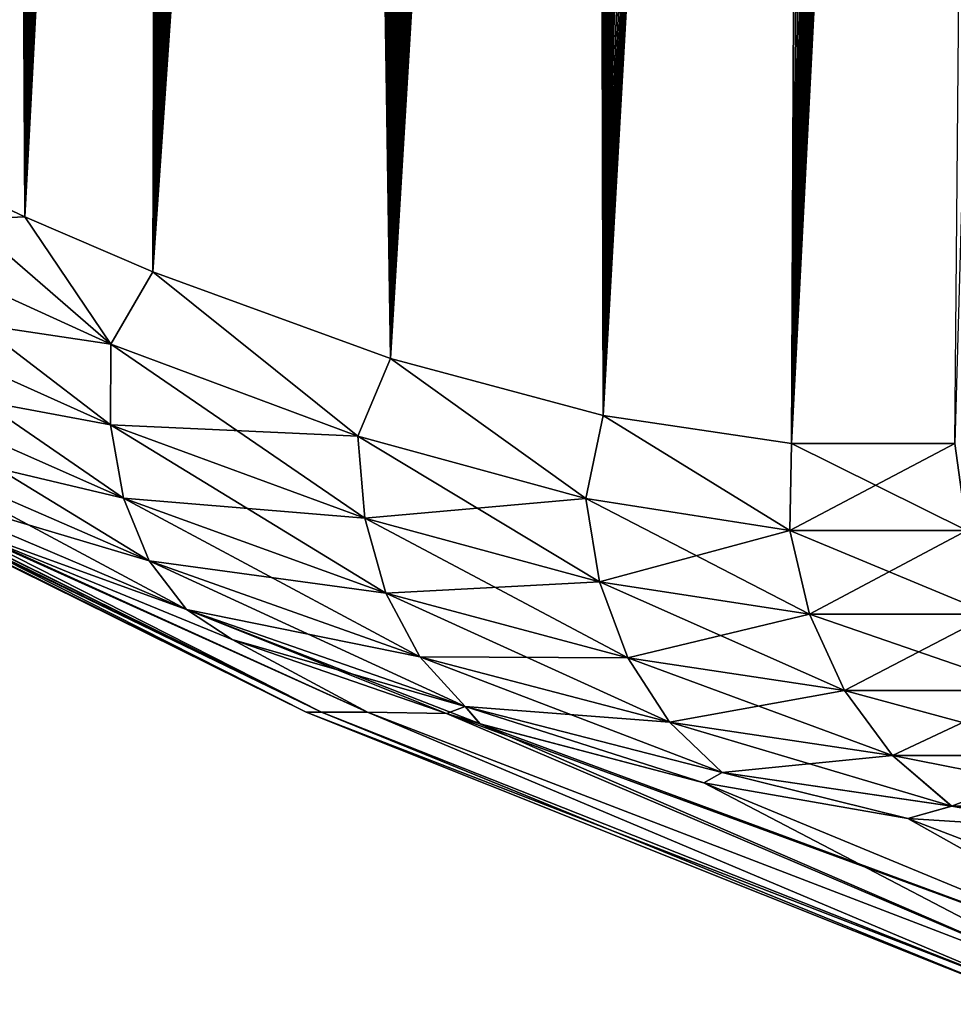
# Model space of a CAD drawing. Header units: metres. Extents: x -109 to 109, y -108 to 40.
# Tile 2 of 230: x -98.31 to -93.64, y -105.62 to -100.69. Entities that reach past the tile are written whole.
import ezdxf

# ---------------------------------------------------------------- set-up
doc = ezdxf.new("R2010")
doc.units = ezdxf.units.M
doc.layers.add('solid_K_24_42_17_000C74_XXXX', color=7, linetype='CONTINUOUS')

msp = doc.modelspace()

# ---------------------------------------------------------------- linework, layer by layer
at = {"layer": 'solid_K_24_42_17_000C74_XXXX'}
for points in [[(-94.447647, -102.814323, -9.416268), (-92.932785, -68.182434, -9.58443), (-92.840744, -68.197952, -9.748651)], [(-94.447647, -102.814323, -9.416268), (-93.026627, -68.18335, -9.42215), (-92.932785, -68.182434, -9.58443)], [(-94.447647, -102.814323, -9.416268), (-93.123207, -68.200546, -9.26022), (-93.026627, -68.18335, -9.42215)], [(-94.447647, -102.814323, -9.416268), (-92.840744, -68.197952, -9.748651), (-92.74968, -68.230331, -9.916449)], [(-94.447647, -102.814323, -9.416268), (-93.223358, -68.234657, -9.097376), (-93.123207, -68.200546, -9.26022)], [(-94.447647, -102.814323, -9.416268), (-92.74968, -68.230331, -9.916449), (-92.659004, -68.280769, -10.089181)], [(-94.447647, -102.814323, -9.416268), (-93.328117, -68.287125, -8.932212), (-93.223358, -68.234657, -9.097376)], [(-93.62915, -102.814377, -10.833833), (-94.447647, -102.814323, -9.416268), (-92.659004, -68.280769, -10.089181)], [(-94.447647, -102.814323, -9.416268), (-93.438812, -68.359993, -8.763078), (-93.328117, -68.287125, -8.932212)], [(-94.447433, -102.814339, 9.416606), (-93.324188, -68.284912, 8.938316), (-93.434982, -68.357117, 8.768842)], [(-94.447433, -102.814339, 9.416606), (-93.629028, -102.814362, 10.834067), (-93.324188, -68.284912, 8.938316)], [(-95.389999, -102.673729, -8.073124), (-93.556717, -68.455933, -8.588606), (-93.438812, -68.359993, -8.763078)], [(-94.447647, -102.814323, -9.416268), (-95.389999, -102.673729, -8.073124), (-93.438812, -68.359993, -8.763078)], [(-94.447433, -102.814339, 9.416606), (-93.434982, -68.357117, 8.768842), (-93.552803, -68.452438, 8.594313)], [(-95.389999, -102.673729, -8.073124), (-93.683083, -68.578522, -8.407708), (-93.556717, -68.455933, -8.588606)], [(-94.447433, -102.814339, 9.416606), (-93.552803, -68.452438, 8.594313), (-93.679207, -68.574532, 8.413167)], [(-95.389999, -102.673729, -8.073124), (-93.819427, -68.732323, -8.219105), (-93.683083, -68.578522, -8.407708)], [(-94.447433, -102.814339, 9.416606), (-93.679207, -68.574532, 8.413167), (-93.815483, -68.727547, 8.224475)], [(-94.447433, -102.814339, 9.416606), (-93.815483, -68.727547, 8.224475), (-93.962738, -68.916412, 8.027759)], [(-95.389999, -102.673729, -8.073124), (-93.967033, -68.922318, -8.022128), (-93.819427, -68.732323, -8.219105)], [(-95.389999, -102.673729, -8.073124), (-94.126526, -69.15361, -7.817119), (-93.967033, -68.922318, -8.022128)], [(-94.447433, -102.814339, 9.416606), (-93.962738, -68.916412, 8.027759), (-94.121979, -69.146706, 7.82286)], [(-95.389999, -102.673729, -8.073124), (-94.29821, -69.431015, -7.604903), (-94.126526, -69.15361, -7.817119)], [(-94.447433, -102.814339, 9.416606), (-94.121979, -69.146706, 7.82286), (-94.293648, -69.423256, 7.610432)], [(-95.389999, -102.673729, -8.073124), (-94.482361, -69.759254, -7.386356), (-94.29821, -69.431015, -7.604903)], [(-95.389816, -102.673767, 8.073364), (-94.293648, -69.423256, 7.610432), (-94.477829, -69.750809, 7.391623)], [(-95.389816, -102.673767, 8.073364), (-94.447433, -102.814339, 9.416606), (-94.293648, -69.423256, 7.610432)], [(-96.455536, -102.389442, -6.809396), (-94.579178, -69.943939, -7.274991), (-94.482361, -69.759254, -7.386356)], [(-95.389999, -102.673729, -8.073124), (-96.455536, -102.389442, -6.809396), (-94.482361, -69.759254, -7.386356)], [(-95.389816, -102.673767, 8.073364), (-94.477829, -69.750809, 7.391623), (-94.574654, -69.935188, 7.280138)], [(-96.455536, -102.389442, -6.809396), (-94.679176, -70.143272, -7.162412), (-94.579178, -69.943939, -7.274991)], [(-95.389816, -102.673767, 8.073364), (-94.574654, -69.935188, 7.280138), (-94.674683, -70.134171, 7.167419)], [(-96.455536, -102.389442, -6.809396), (-94.78241, -70.357613, -7.048682), (-94.679176, -70.143272, -7.162412)], [(-95.389816, -102.673767, 8.073364), (-94.674683, -70.134171, 7.167419), (-94.777954, -70.34816, 7.053541)], [(-96.455536, -102.389442, -6.809396), (-94.888924, -70.588379, -6.933944), (-94.78241, -70.357613, -7.048682)], [(-95.389816, -102.673767, 8.073364), (-94.777954, -70.34816, 7.053541), (-94.884499, -70.578598, 6.93866)], [(-96.455536, -102.389442, -6.809396), (-94.998772, -70.835342, -6.818239), (-94.888924, -70.588379, -6.933944)], [(-95.389816, -102.673767, 8.073364), (-94.884499, -70.578598, 6.93866), (-94.994377, -70.825241, 6.822812)], [(-96.455536, -102.389442, -6.809396), (-95.111977, -71.100365, -6.701725), (-94.998772, -70.835342, -6.818239)], [(-95.389816, -102.673767, 8.073364), (-94.994377, -70.825241, 6.822812), (-95.10762, -71.089973, 6.706159)], [(-95.389816, -102.673767, 8.073364), (-95.10762, -71.089973, 6.706159), (-95.224289, -71.372467, 6.588739)], [(-96.455536, -102.389442, -6.809396), (-95.228607, -71.383125, -6.584439), (-95.111977, -71.100365, -6.701725)], [(-96.455536, -102.389442, -6.809396), (-95.348694, -71.68544, -6.466548), (-95.228607, -71.383125, -6.584439)], [(-95.389816, -102.673767, 8.073364), (-95.224289, -71.372467, 6.588739), (-95.344406, -71.674522, 6.470711)], [(-96.455536, -102.389442, -6.809396), (-95.472267, -72.007599, -6.34813), (-95.348694, -71.68544, -6.466548)], [(-95.389816, -102.673767, 8.073364), (-95.344406, -71.674522, 6.470711), (-95.468025, -71.996391, 6.352143)], [(-96.455536, -102.389442, -6.809396), (-95.599373, -72.350647, -6.2293), (-95.472267, -72.007599, -6.34813)], [(-96.455429, -102.389481, 6.809506), (-95.468025, -71.996391, 6.352143), (-95.595184, -72.339134, 6.233162)], [(-96.455429, -102.389481, 6.809506), (-95.389816, -102.673767, 8.073364), (-95.468025, -71.996391, 6.352143)], [(-97.644279, -101.955215, -5.632307), (-95.730042, -72.716049, -6.110195), (-95.599373, -72.350647, -6.2293)], [(-96.455536, -102.389442, -6.809396), (-97.644279, -101.955215, -5.632307), (-95.599373, -72.350647, -6.2293)], [(-96.455429, -102.389481, 6.809506), (-95.595184, -72.339134, 6.233162), (-95.725906, -72.704254, 6.113919)], [(-97.644279, -101.955215, -5.632307), (-95.864326, -73.103821, -5.99088), (-95.730042, -72.716049, -6.110195)], [(-96.455429, -102.389481, 6.809506), (-95.725906, -72.704254, 6.113919), (-95.860222, -73.091743, 5.994473)], [(-97.644279, -101.955215, -5.632307), (-96.00222, -73.516479, -5.871568), (-95.864326, -73.103821, -5.99088)], [(-96.455429, -102.389481, 6.809506), (-95.860222, -73.091743, 5.994473), (-95.998161, -73.504128, 5.875033)], [(-96.455429, -102.389481, 6.809506), (-95.998161, -73.504128, 5.875033), (-96.139755, -73.940903, 5.755627)], [(-97.644279, -101.955215, -5.632307), (-96.143776, -73.953506, -5.752286), (-96.00222, -73.516479, -5.871568)], [(-97.644279, -101.955215, -5.632307), (-96.240166, -74.25985, -5.672916), (-96.143776, -73.953506, -5.752286)], [(-96.455429, -102.389481, 6.809506), (-96.139755, -73.940903, 5.755627), (-96.236176, -74.247086, 5.676171)], [(-96.455429, -102.389481, 6.809506), (-96.236176, -74.247086, 5.676171), (-96.334221, -74.565697, 5.59688)], [(-97.644279, -101.955215, -5.632307), (-96.338165, -74.578629, -5.593715), (-96.240166, -74.25985, -5.672916)], [(-97.644279, -101.955215, -5.632307), (-96.437813, -74.909256, -5.514659), (-96.338165, -74.578629, -5.593715)], [(-96.455429, -102.389481, 6.809506), (-96.334221, -74.565697, 5.59688), (-96.433907, -74.896172, 5.517731)], [(-97.644279, -101.955215, -5.632307), (-96.539063, -75.25296, -5.435863), (-96.437813, -74.909256, -5.514659)], [(-96.455429, -102.389481, 6.809506), (-96.433907, -74.896172, 5.517731), (-96.535202, -75.239723, 5.438841)], [(-97.644279, -101.955215, -5.632307), (-96.641891, -75.610802, -5.357429), (-96.539063, -75.25296, -5.435863)], [(-96.455429, -102.389481, 6.809506), (-96.535202, -75.239723, 5.438841), (-96.638077, -75.597427, 5.360311)], [(-97.644279, -101.955215, -5.632307), (-96.746346, -75.981834, -5.279286), (-96.641891, -75.610802, -5.357429)], [(-96.455429, -102.389481, 6.809506), (-96.638077, -75.597427, 5.360311), (-96.742584, -75.96833, 5.282072)], [(-96.455429, -102.389481, 6.809506), (-96.742584, -75.96833, 5.282072), (-96.848679, -76.353256, 5.204223)], [(-97.644279, -101.955215, -5.632307), (-96.852386, -76.366882, -5.201534), (-96.746346, -75.981834, -5.279286)], [(-97.644279, -101.955215, -5.632307), (-96.959938, -76.76741, -5.124323), (-96.852386, -76.366882, -5.201534)], [(-97.644241, -101.955231, 5.632339), (-96.848679, -76.353256, 5.204223), (-96.956291, -76.753677, 5.126914)], [(-97.644241, -101.955231, 5.632339), (-96.455429, -102.389481, 6.809506), (-96.848679, -76.353256, 5.204223)], [(-98.284912, -101.679092, -5.07917), (-97.069023, -77.183357, -5.047651), (-96.959938, -76.76741, -5.124323)], [(-97.644279, -101.955215, -5.632307), (-98.284912, -101.679092, -5.07917), (-96.959938, -76.76741, -5.124323)], [(-97.644241, -101.955231, 5.632339), (-96.956291, -76.753677, 5.126914), (-97.065445, -77.169525, 5.050144)], [(-98.284912, -101.679092, -5.07917), (-97.179665, -77.614311, -4.971499), (-97.069023, -77.183357, -5.047651)], [(-97.644241, -101.955231, 5.632339), (-97.065445, -77.169525, 5.050144), (-97.176147, -77.600403, 4.973893)], [(-97.644241, -101.955231, 5.632339), (-97.176147, -77.600403, 4.973893), (-97.288277, -78.047997, 4.89836)], [(-98.284912, -101.679092, -5.07917), (-97.291733, -78.061974, -4.896064), (-97.179665, -77.614311, -4.971499)], [(-97.644241, -101.955231, 5.632339), (-97.288277, -78.047997, 4.89836), (-97.401756, -78.513512, 4.823678)], [(-98.284912, -101.679092, -5.07917), (-97.405136, -78.527534, -4.821482), (-97.291733, -78.061974, -4.896064)], [(-98.284912, -101.679092, -5.07917), (-97.49115, -78.887527, -4.766), (-97.405136, -78.527534, -4.821482)], [(-97.644241, -101.955231, 5.632339), (-97.401756, -78.513512, 4.823678), (-97.487839, -78.873474, 4.768121)], [(-98.284912, -101.679092, -5.07917), (-97.577934, -79.257362, -4.710989), (-97.49115, -78.887527, -4.766)], [(-97.644241, -101.955231, 5.632339), (-97.487839, -78.873474, 4.768121), (-97.574677, -79.243301, 4.713035)], [(-98.284912, -101.679092, -5.07917), (-97.665398, -79.637894, -4.656557), (-97.577934, -79.257362, -4.710989)], [(-98.284889, -101.6791, 5.079187), (-97.574677, -79.243301, 4.713035), (-97.662201, -79.623833, 4.658526)], [(-98.284889, -101.6791, 5.079187), (-97.644241, -101.955231, 5.632339), (-97.574677, -79.243301, 4.713035)], [(-98.284889, -101.6791, 5.079187), (-97.662201, -79.623833, 4.658526), (-97.75032, -80.0159, 4.604702)], [(-98.956367, -101.361778, -4.551515), (-97.753448, -80.029953, -4.602809), (-97.665398, -79.637894, -4.656557)], [(-98.284912, -101.679092, -5.07917), (-98.956367, -101.361778, -4.551515), (-97.665398, -79.637894, -4.656557)], [(-98.284889, -101.6791, 5.079187), (-97.75032, -80.0159, 4.604702), (-97.839119, -80.418785, 4.551459)], [(-98.956367, -101.361778, -4.551515), (-97.842178, -80.432816, -4.549643), (-97.753448, -80.029953, -4.602809)], [(-98.956367, -101.361778, -4.551515), (-97.931595, -80.846245, -4.497038), (-97.842178, -80.432816, -4.549643)], [(-98.284889, -101.6791, 5.079187), (-97.839119, -80.418785, 4.551459), (-97.928612, -80.832253, 4.498776)], [(-98.956367, -101.361778, -4.551515), (-98.021584, -81.271248, -4.445138), (-97.931595, -80.846245, -4.497038)], [(-98.284889, -101.6791, 5.079187), (-97.928612, -80.832253, 4.498776), (-98.018669, -81.257317, 4.446797)], [(-98.956367, -101.361778, -4.551515), (-98.111992, -81.708832, -4.39408), (-98.021584, -81.271248, -4.445138)], [(-98.284889, -101.6791, 5.079187), (-98.018669, -81.257317, 4.446797), (-98.109161, -81.694969, 4.395662)], [(-98.284889, -101.6791, 5.079187), (-98.109161, -81.694969, 4.395662), (-98.200012, -82.145821, 4.345445)], [(-98.956367, -101.361778, -4.551515), (-98.184563, -82.068481, -4.35391), (-98.111992, -81.708832, -4.39408)], [(-98.956367, -101.361778, -4.551515), (-98.257492, -82.435661, -4.314189), (-98.184563, -82.068481, -4.35391)], [(-98.284889, -101.6791, 5.079187), (-98.200012, -82.145821, 4.345445), (-98.291412, -82.608444, 4.295928)], [(-98.956367, -101.361778, -4.551515), (-98.330734, -82.810555, -4.274948), (-98.257492, -82.435661, -4.314189)], [(-98.284889, -101.6791, 5.079187), (-98.291412, -82.608444, 4.295928), (-98.383247, -83.083603, 4.247239)], [(-98.956352, -101.361786, 4.551528), (-98.284889, -101.6791, 5.079187), (-98.383247, -83.083603, 4.247239)], [(-99.16494, -101.719597, -4.355839), (-98.956367, -101.361778, -4.551515), (-98.284912, -101.679092, -5.07917)], [(-99.164932, -101.719597, 4.355842), (-97.855278, -102.316826, 5.399973), (-98.956352, -101.361786, 4.551528)], [(-97.855278, -102.316826, 5.399973), (-98.284889, -101.6791, 5.079187), (-98.956352, -101.361786, 4.551528)], [(-97.855286, -102.316826, -5.399963), (-99.16494, -101.719597, -4.355839), (-98.284912, -101.679092, -5.07917)], [(-97.855286, -102.316826, -5.399963), (-98.284912, -101.679092, -5.07917), (-97.644279, -101.955215, -5.632307)], [(-97.855278, -102.316826, 5.399973), (-97.644241, -101.955231, 5.632339), (-98.284889, -101.6791, 5.079187)], [(-99.204391, -102.114647, 4.167654), (-97.85643, -102.721176, 5.228106), (-99.164932, -101.719597, 4.355842)], [(-99.204391, -102.114639, -4.167651), (-99.16494, -101.719597, -4.355839), (-97.855286, -102.316826, -5.399963)], [(-97.85643, -102.721176, 5.228106), (-97.855278, -102.316826, 5.399973), (-99.164932, -101.719597, 4.355842)], [(-96.618401, -102.777298, -6.586897), (-97.855286, -102.316826, -5.399963), (-97.644279, -101.955215, -5.632307)], [(-97.855278, -102.316826, 5.399973), (-96.618378, -102.777306, 6.586919), (-97.644241, -101.955231, 5.632339)], [(-96.618401, -102.777298, -6.586897), (-97.644279, -101.955215, -5.632307), (-96.455536, -102.389442, -6.809396)], [(-96.618378, -102.777306, 6.586919), (-96.455429, -102.389481, 6.809506), (-97.644241, -101.955231, 5.632339)], [(-97.856438, -102.721169, -5.228097), (-99.204391, -102.114639, -4.167651), (-97.855286, -102.316826, -5.399963)], [(-99.180832, -102.473846, -3.915751), (-99.204391, -102.114639, -4.167651), (-97.856438, -102.721169, -5.228097)], [(-97.791061, -103.088875, 4.996675), (-97.85643, -102.721176, 5.228106), (-99.204391, -102.114647, 4.167654)], [(-99.180824, -102.473846, 3.915753), (-97.791061, -103.088875, 4.996675), (-99.204391, -102.114647, 4.167654)], [(-97.856438, -102.721169, -5.228097), (-97.855286, -102.316826, -5.399963), (-96.618401, -102.777298, -6.586897)], [(-97.85643, -102.721176, 5.228106), (-96.582794, -103.189201, 6.438223), (-97.855278, -102.316826, 5.399973)], [(-96.582794, -103.189201, 6.438223), (-96.618378, -102.777306, 6.586919), (-97.855278, -102.316826, 5.399973)], [(-95.477531, -103.090767, -7.906806), (-96.618401, -102.777298, -6.586897), (-96.455536, -102.389442, -6.809396)], [(-96.618378, -102.777306, 6.586919), (-95.477501, -103.090775, 7.906836), (-96.455429, -102.389481, 6.809506)], [(-95.477531, -103.090767, -7.906806), (-96.455536, -102.389442, -6.809396), (-95.389999, -102.673729, -8.073124)], [(-95.477501, -103.090775, 7.906836), (-95.389816, -102.673767, 8.073364), (-96.455429, -102.389481, 6.809506)], [(-100.406975, -102.4142), (-100.387352, -102.4142, -0.968311), (-96.876595, -104.159546)], [(-96.79966, -104.159546, 1.769086), (-100.406975, -102.4142), (-96.876595, -104.159546)], [(-100.387352, -102.4142, 0.968311), (-100.406975, -102.4142), (-96.79966, -104.159546, 1.769086)], [(-100.387352, -102.4142, -0.968311), (-100.328529, -102.4142, -1.935035), (-96.876595, -104.159546)], [(-100.328529, -102.4142, 1.935034), (-100.387352, -102.4142, 0.968311), (-96.79966, -104.159546, 1.769086)], [(-100.328529, -102.4142, -1.935035), (-96.79966, -104.159546, -1.769063), (-96.876595, -104.159546)], [(-100.328529, -102.4142, -1.935035), (-99.45369, -102.849655, -2.497186), (-96.79966, -104.159546, -1.769063)], [(-99.453529, -102.849739, 2.497296), (-100.328529, -102.4142, 1.935034), (-96.79966, -104.159546, 1.769086)], [(-97.791077, -103.088867, -4.996665), (-99.180832, -102.473846, -3.915751), (-97.856438, -102.721169, -5.228097)], [(-99.095398, -102.779861, -3.612284), (-99.180832, -102.473846, -3.915751), (-97.791077, -103.088867, -4.996665)], [(-97.662346, -103.402176, 4.716838), (-97.791061, -103.088875, 4.996675), (-99.180824, -102.473846, 3.915753)], [(-99.095398, -102.779861, 3.612287), (-97.662346, -103.402176, 4.716838), (-99.180824, -102.473846, 3.915753)], [(-94.454872, -103.249565, -9.343934), (-95.477531, -103.090767, -7.906806), (-95.389999, -102.673729, -8.073124)], [(-95.477501, -103.090775, 7.906836), (-94.454849, -103.249573, 9.343976), (-95.389816, -102.673767, 8.073364)], [(-94.454872, -103.249565, -9.343934), (-95.389999, -102.673729, -8.073124), (-94.447647, -102.814323, -9.416268)], [(-94.454849, -103.249573, 9.343976), (-94.447433, -102.814339, 9.416606), (-95.389816, -102.673767, 8.073364)], [(-96.582817, -103.189194, -6.438201), (-97.856438, -102.721169, -5.228097), (-96.618401, -102.777298, -6.586897)], [(-97.791077, -103.088867, -4.996665), (-97.856438, -102.721169, -5.228097), (-96.582817, -103.189194, -6.438201)], [(-96.477463, -103.563797, 6.234214), (-96.582794, -103.189201, 6.438223), (-97.85643, -102.721176, 5.228106)], [(-97.791061, -103.088875, 4.996675), (-96.477463, -103.563797, 6.234214), (-97.85643, -102.721176, 5.228106)], [(-97.476471, -103.645966, 4.402109), (-97.662346, -103.402176, 4.716838), (-99.095398, -102.779861, 3.612287)], [(-98.952202, -103.017929, 3.271909), (-97.476471, -103.645966, 4.402109), (-99.095398, -102.779861, 3.612287)], [(-97.662354, -103.402168, -4.716827), (-99.095398, -102.779861, -3.612284), (-97.791077, -103.088867, -4.996665)], [(-98.952209, -103.017929, -3.271906), (-99.095398, -102.779861, -3.612284), (-97.662354, -103.402168, -4.716827)], [(-96.582817, -103.189194, -6.438201), (-96.618401, -102.777298, -6.586897), (-95.477531, -103.090767, -7.906806)], [(-95.408272, -103.508018, 7.78788), (-95.477501, -103.090775, 7.906836), (-96.618378, -102.777306, 6.586919)], [(-96.582794, -103.189201, 6.438223), (-95.408272, -103.508018, 7.78788), (-96.618378, -102.777306, 6.586919)], [(-99.45369, -102.849655, -2.497186), (-98.658951, -103.21685, -3.063393), (-96.79966, -104.159546, -1.769063)], [(-99.453529, -102.849739, 2.497296), (-96.79966, -104.159546, 1.769086), (-96.569412, -104.159546, 3.524812)], [(-98.658653, -103.21698, 3.063611), (-99.453529, -102.849739, 2.497296), (-96.569412, -104.159546, 3.524812)], [(-94.454872, -103.249565, -9.343934), (-94.447647, -102.814323, -9.416268), (-93.62915, -102.814377, -10.833833)], [(-93.569633, -103.24958, -10.877191), (-94.454872, -103.249565, -9.343934), (-93.62915, -102.814377, -10.833833)], [(-94.454849, -103.249573, 9.343976), (-93.569611, -103.24958, 10.877239), (-94.447433, -102.814339, 9.416606)], [(-93.569611, -103.24958, 10.877239), (-93.629028, -102.814362, 10.834067), (-94.447433, -102.814339, 9.416606)], [(-97.476486, -103.645958, -4.402098), (-98.658951, -103.21685, -3.063393), (-98.952209, -103.017929, -3.271906)], [(-97.476486, -103.645958, -4.402098), (-98.952209, -103.017929, -3.271906), (-97.662354, -103.402168, -4.716827)], [(-98.952202, -103.017929, 3.271909), (-98.658653, -103.21698, 3.063611), (-97.476471, -103.645966, 4.402109)], [(-96.477486, -103.563789, -6.23419), (-97.791077, -103.088867, -4.996665), (-96.582817, -103.189194, -6.438201)], [(-97.662354, -103.402168, -4.716827), (-97.791077, -103.088867, -4.996665), (-96.477486, -103.563789, -6.23419)], [(-96.30748, -103.883011, 5.984728), (-96.477463, -103.563797, 6.234214), (-97.791061, -103.088875, 4.996675)], [(-97.662346, -103.402176, 4.716838), (-96.30748, -103.883011, 5.984728), (-97.791061, -103.088875, 4.996675)], [(-95.408295, -103.508011, -7.787849), (-96.582817, -103.189194, -6.438201), (-95.477531, -103.090767, -7.906806)], [(-95.408295, -103.508011, -7.787849), (-95.477531, -103.090767, -7.906806), (-94.454872, -103.249565, -9.343934)], [(-94.356567, -103.669586, 9.260543), (-94.454849, -103.249573, 9.343976), (-95.477501, -103.090775, 7.906836)], [(-95.408272, -103.508018, 7.78788), (-94.356567, -103.669586, 9.260543), (-95.477501, -103.090775, 7.906836)], [(-96.477486, -103.563789, -6.23419), (-96.582817, -103.189194, -6.438201), (-95.408295, -103.508011, -7.787849)], [(-95.266304, -103.887497, 7.617939), (-95.408272, -103.508018, 7.78788), (-96.582794, -103.189201, 6.438223)], [(-96.477463, -103.563797, 6.234214), (-95.266304, -103.887497, 7.617939), (-96.582794, -103.189201, 6.438223)], [(-98.658951, -103.21685, -3.063393), (-96.56942, -104.159546, -3.524767), (-96.79966, -104.159546, -1.769063)], [(-98.658951, -103.21685, -3.063393), (-97.248161, -103.796173, -4.215486), (-96.56942, -104.159546, -3.524767)], [(-97.476486, -103.645958, -4.402098), (-97.248161, -103.796173, -4.215486), (-98.658951, -103.21685, -3.063393)], [(-97.247757, -103.796326, 4.215844), (-98.658653, -103.21698, 3.063611), (-96.569412, -104.159546, 3.524812)], [(-97.476471, -103.645966, 4.402109), (-98.658653, -103.21698, 3.063611), (-97.247757, -103.796326, 4.215844)], [(-94.356598, -103.669586, -9.260501), (-95.408295, -103.508011, -7.787849), (-94.454872, -103.249565, -9.343934)], [(-94.356598, -103.669586, -9.260501), (-94.454872, -103.249565, -9.343934), (-93.569633, -103.24958, -10.877191)], [(-93.448219, -103.669601, 10.833841), (-93.569611, -103.24958, 10.877239), (-94.454849, -103.249573, 9.343976)], [(-94.356567, -103.669586, 9.260543), (-93.448219, -103.669601, 10.833841), (-94.454849, -103.249573, 9.343976)], [(-93.448242, -103.669601, -10.833792), (-94.356598, -103.669586, -9.260501), (-93.569633, -103.24958, -10.877191)], [(-96.307503, -103.883003, -5.984704), (-97.662354, -103.402168, -4.716827), (-96.477486, -103.563789, -6.23419)], [(-97.476486, -103.645958, -4.402098), (-97.662354, -103.402168, -4.716827), (-96.307503, -103.883003, -5.984704)], [(-96.081032, -104.131439, 5.701813), (-96.30748, -103.883011, 5.984728), (-97.662346, -103.402176, 4.716838)], [(-97.476471, -103.645966, 4.402109), (-96.081032, -104.131439, 5.701813), (-97.662346, -103.402176, 4.716838)], [(-95.266335, -103.887489, -7.617908), (-96.477486, -103.563789, -6.23419), (-95.408295, -103.508011, -7.787849)], [(-95.266335, -103.887489, -7.617908), (-95.408295, -103.508011, -7.787849), (-94.356598, -103.669586, -9.260501)], [(-94.182793, -104.051598, 9.130527), (-94.356567, -103.669586, 9.260543), (-95.408272, -103.508018, 7.78788)], [(-95.266304, -103.887497, 7.617939), (-94.182793, -104.051598, 9.130527), (-95.408272, -103.508018, 7.78788)], [(-96.307503, -103.883003, -5.984704), (-96.477486, -103.563789, -6.23419), (-95.266335, -103.887489, -7.617908)], [(-95.058464, -104.210892, 7.40521), (-95.266304, -103.887497, 7.617939), (-96.477463, -103.563797, 6.234214)], [(-96.30748, -103.883011, 5.984728), (-95.058464, -104.210892, 7.40521), (-96.477463, -103.563797, 6.234214)], [(-96.081055, -104.131432, -5.701788), (-97.248161, -103.796173, -4.215486), (-97.476486, -103.645958, -4.402098)], [(-96.081055, -104.131432, -5.701788), (-97.476486, -103.645958, -4.402098), (-96.307503, -103.883003, -5.984704)], [(-97.476471, -103.645966, 4.402109), (-96.174889, -104.16655, 5.240712), (-96.006683, -104.218353, 5.414933)], [(-97.476471, -103.645966, 4.402109), (-97.247757, -103.796326, 4.215844), (-96.174889, -104.16655, 5.240712)], [(-97.476471, -103.645966, 4.402109), (-96.006683, -104.218353, 5.414933), (-96.081032, -104.131439, 5.701813)], [(-94.182816, -104.051598, -9.130483), (-95.266335, -103.887489, -7.617908), (-94.356598, -103.669586, -9.260501)], [(-94.182816, -104.051598, -9.130483), (-94.356598, -103.669586, -9.260501), (-93.448242, -103.669601, -10.833792)], [(-93.248726, -104.051605, 10.748346), (-93.448219, -103.669601, 10.833841), (-94.356567, -103.669586, 9.260543)], [(-94.182793, -104.051598, 9.130527), (-93.248726, -104.051605, 10.748346), (-94.356567, -103.669586, 9.260543)], [(-93.248756, -104.051613, -10.748296), (-94.182816, -104.051598, -9.130483), (-93.448242, -103.669601, -10.833792)], [(-97.248161, -103.796173, -4.215486), (-96.174934, -104.166534, -5.240665), (-96.56942, -104.159546, -3.524767)], [(-96.081055, -104.131432, -5.701788), (-96.174934, -104.166534, -5.240665), (-97.248161, -103.796173, -4.215486)], [(-97.247757, -103.796326, 4.215844), (-96.569412, -104.159546, 3.524812), (-96.174889, -104.16655, 5.240712)], [(-95.058495, -104.210884, -7.405177), (-96.307503, -103.883003, -5.984704), (-95.266335, -103.887489, -7.617908)], [(-96.081055, -104.131432, -5.701788), (-96.307503, -103.883003, -5.984704), (-95.058495, -104.210884, -7.405177)], [(-94.794777, -104.462601, 7.159963), (-95.058464, -104.210892, 7.40521), (-96.30748, -103.883011, 5.984728)], [(-96.081032, -104.131439, 5.701813), (-94.794777, -104.462601, 7.159963), (-96.30748, -103.883011, 5.984728)], [(-95.058495, -104.210884, -7.405177), (-95.266335, -103.887489, -7.617908), (-94.182816, -104.051598, -9.130483)], [(-93.941895, -104.377159, 8.960199), (-94.182793, -104.051598, 9.130527), (-95.266304, -103.887497, 7.617939)], [(-95.058464, -104.210892, 7.40521), (-93.941895, -104.377159, 8.960199), (-95.266304, -103.887497, 7.617939)], [(-93.941917, -104.377159, -8.960154), (-95.058495, -104.210884, -7.405177), (-94.182816, -104.051598, -9.130483)], [(-93.941917, -104.377159, -8.960154), (-94.182816, -104.051598, -9.130483), (-93.248756, -104.051613, -10.748296)], [(-92.980774, -104.377174, 10.624883), (-93.248726, -104.051605, 10.748346), (-94.182793, -104.051598, 9.130527)], [(-93.941895, -104.377159, 8.960199), (-92.980774, -104.377174, 10.624883), (-94.182793, -104.051598, 9.130527)], [(-92.980797, -104.377174, -10.62483), (-93.941917, -104.377159, -8.960154), (-93.248756, -104.051613, -10.748296)], [(-96.081055, -104.131432, -5.701788), (-96.00708, -104.218231, -5.414519), (-96.174934, -104.166534, -5.240665)], [(-96.081055, -104.131432, -5.701788), (-94.885963, -104.513603, -6.686159), (-96.00708, -104.218231, -5.414519)], [(-94.794807, -104.462593, -7.159929), (-94.885963, -104.513603, -6.686159), (-96.081055, -104.131432, -5.701788)], [(-94.794807, -104.462593, -7.159929), (-96.081055, -104.131432, -5.701788), (-95.058495, -104.210884, -7.405177)], [(-96.081032, -104.131439, 5.701813), (-96.006683, -104.218353, 5.414933), (-94.885704, -104.513664, 6.686478)], [(-96.081032, -104.131439, 5.701813), (-94.885704, -104.513664, 6.686478), (-94.794777, -104.462601, 7.159963)], [(-96.876595, -104.159546), (-96.79966, -104.159546, -1.769063), (-93.216095, -105.622948)], [(-93.103065, -105.622948, 1.94062), (-96.876595, -104.159546), (-93.216095, -105.622948)], [(-96.79966, -104.159546, 1.769086), (-96.876595, -104.159546), (-93.103065, -105.622948, 1.94062)], [(-96.79966, -104.159546, -1.769063), (-93.103065, -105.622948, -1.94062), (-93.216095, -105.622948)], [(-96.79966, -104.159546, -1.769063), (-96.56942, -104.159546, -3.524767), (-93.103065, -105.622948, -1.94062)], [(-96.569412, -104.159546, 3.524812), (-96.79966, -104.159546, 1.769086), (-93.103065, -105.622948, 1.94062)], [(-96.56942, -104.159546, -3.524767), (-92.765511, -105.622948, -3.854997), (-93.103065, -105.622948, -1.94062)], [(-96.56942, -104.159546, -3.524767), (-96.174934, -104.166534, -5.240665), (-92.765511, -105.622948, -3.854997)], [(-96.569412, -104.159546, 3.524812), (-93.103065, -105.622948, 1.94062), (-92.765511, -105.622948, 3.854997)], [(-96.174889, -104.16655, 5.240712), (-96.569412, -104.159546, 3.524812), (-92.765511, -105.622948, 3.854997)], [(-96.174934, -104.166534, -5.240665), (-96.00708, -104.218231, -5.414519), (-92.765511, -105.622948, -3.854997)], [(-96.174889, -104.16655, 5.240712), (-92.765511, -105.622948, 3.854997), (-92.207993, -105.622948, 5.717241)], [(-96.006683, -104.218353, 5.414933), (-96.174889, -104.16655, 5.240712), (-92.207993, -105.622948, 5.717241)], [(-96.00708, -104.218231, -5.414519), (-94.885963, -104.513603, -6.686159), (-92.765511, -105.622948, -3.854997)], [(-94.885704, -104.513664, 6.686478), (-96.006683, -104.218353, 5.414933), (-92.207993, -105.622948, 5.717241)], [(-94.794807, -104.462593, -7.159929), (-95.058495, -104.210884, -7.405177), (-93.941917, -104.377159, -8.960154)], [(-93.6455, -104.630569, 8.757782), (-93.941895, -104.377159, 8.960199), (-95.058464, -104.210892, 7.40521)], [(-94.794777, -104.462601, 7.159963), (-93.6455, -104.630569, 8.757782), (-95.058464, -104.210892, 7.40521)], [(-93.645531, -104.630569, -8.757734), (-94.794807, -104.462593, -7.159929), (-93.941917, -104.377159, -8.960154)], [(-93.645531, -104.630569, -8.757734), (-93.941917, -104.377159, -8.960154), (-92.980797, -104.377174, -10.62483)], [(-92.65728, -104.630577, 10.469406), (-92.980774, -104.377174, 10.624883), (-93.941895, -104.377159, 8.960199)], [(-93.6455, -104.630569, 8.757782), (-92.65728, -104.630577, 10.469406), (-93.941895, -104.377159, 8.960199)], [(-92.65731, -104.630585, -10.469352), (-93.645531, -104.630569, -8.757734), (-92.980797, -104.377174, -10.62483)], [(-94.794807, -104.462593, -7.159929), (-93.865562, -104.691727, -8.047453), (-94.885963, -104.513603, -6.686159)], [(-94.794777, -104.462601, 7.159963), (-94.885704, -104.513664, 6.686478), (-93.865463, -104.691742, 8.047598)], [(-93.645531, -104.630569, -8.757734), (-93.865562, -104.691727, -8.047453), (-94.794807, -104.462593, -7.159929)], [(-94.794777, -104.462601, 7.159963), (-93.865463, -104.691742, 8.047598), (-93.6455, -104.630569, 8.757782)], [(-94.885963, -104.513603, -6.686159), (-92.207993, -105.622948, -5.717241), (-92.765511, -105.622948, -3.854997)], [(-94.885963, -104.513603, -6.686159), (-93.865562, -104.691727, -8.047453), (-92.207993, -105.622948, -5.717241)], [(-93.865463, -104.691742, 8.047598), (-94.885704, -104.513664, 6.686478), (-92.207993, -105.622948, 5.717241)], [(-93.645531, -104.630569, -8.757734), (-92.949333, -104.751709, -9.497326), (-93.865562, -104.691727, -8.047453)], [(-93.6455, -104.630569, 8.757782), (-93.865463, -104.691742, 8.047598), (-92.949394, -104.751709, 9.497211)], [(-92.65731, -104.630585, -10.469352), (-92.949333, -104.751709, -9.497326), (-93.645531, -104.630569, -8.757734)], [(-93.6455, -104.630569, 8.757782), (-92.949394, -104.751709, 9.497211), (-92.65728, -104.630577, 10.469406)], [(-93.865562, -104.691727, -8.047453), (-91.438049, -105.622948, -7.502169), (-92.207993, -105.622948, -5.717241)], [(-93.865562, -104.691727, -8.047453), (-92.949333, -104.751709, -9.497326), (-91.438049, -105.622948, -7.502169)], [(-93.865463, -104.691742, 8.047598), (-92.207993, -105.622948, 5.717241), (-91.438049, -105.622948, 7.502169)], [(-92.949394, -104.751709, 9.497211), (-93.865463, -104.691742, 8.047598), (-91.438049, -105.622948, 7.502169)]]:
    msp.add_3dface(points, dxfattribs=at)

doc.saveas('drawing.dxf')
